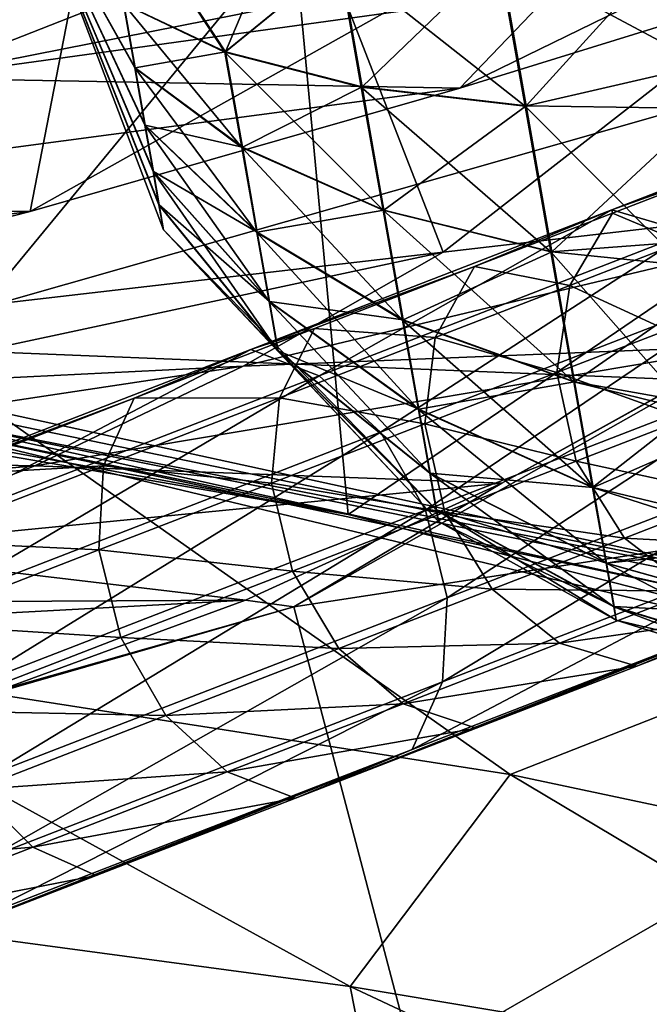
# Model space of a CAD drawing. Header units: metres. Extents: x -1004 to 0, y -808 to 0.
# Tile 52 of 146: x -688 to -671, y -93 to -66. Entities that reach past the tile are written whole.
import ezdxf

# ---------------------------------------------------------------- set-up
doc = ezdxf.new("R2010")
doc.units = ezdxf.units.M

msp = doc.modelspace()

# ---------------------------------------------------------------- linework, layer by layer
at = {"layer": 'None'}
for points in [[(-642.405212, -49.629742, 1574.473389), (-710.221802, -66.264854, 1574.473511), (-675.665588, -57.787426, 1573.312012)], [(-667.494385, -56.397991, 1684.867554), (-710.221802, -66.264854, 1574.473511), (-642.405212, -49.629742, 1574.473389)], [(-680.862793, -63.238991, 2020.597778), (-710.175232, -52.26717, 2028.442627), (-713.562195, -66.513969, 2026.509155)], [(-706.36261, -74.529503, 211.810593), (-708.251648, -54.497673, 203.831467), (-681.319946, -58.064472, 209.476532)], [(-683.694458, -60.886589, 1684.945679), (-710.221802, -66.264854, 1574.473511), (-667.494385, -56.397991, 1684.867554)], [(-710.221802, -66.264854, 1574.473511), (-684.328125, -59.905457, 1573.313232), (-675.665588, -57.787426, 1573.312012)], [(-679.312012, -79.51873, 217.640656), (-706.36261, -74.529503, 211.810593), (-681.319946, -58.064472, 209.476532)], [(-679.312012, -79.51873, 217.640656), (-681.319946, -58.064472, 209.476532), (-654.932617, -62.904243, 216.257507)], [(-662.335876, -63.344749, 1944.577393), (-648.850037, -58.949764, 2013.914429), (-691.359802, -67.368401, 1944.609497)], [(-691.359802, -67.368401, 1944.609497), (-648.850037, -58.949764, 2013.914429), (-680.862793, -63.238991, 2020.597778)], [(-680.822693, -82.096756, 664.253174), (-670.037964, -123.145065, 663.178101), (-531.962463, -59.26767, 664.851257)], [(-659.932678, -70.278816, 664.562744), (-680.822693, -82.096756, 664.253174), (-531.962463, -59.26767, 664.851257)], [(-662.335876, -63.344749, 1944.577393), (-676.203186, -67.645706, 1863.947144), (-659.537659, -59.502392, 1959.597412)], [(-659.537659, -59.502392, 1959.597412), (-676.203186, -67.645706, 1863.947144), (-669.393494, -60.531651, 1904.95166)], [(-691.362549, -60.579147, 1121.466797), (-715.03949, -66.621582, 1121.903809), (-681.746033, -59.732021, 1008.84729)], [(-715.03949, -66.621582, 1121.903809), (-707.116638, -65.721146, 1009.238403), (-681.746033, -59.732021, 1008.84729)], [(-710.221802, -66.264854, 1574.473511), (-692.989319, -62.026001, 1573.314575), (-684.328125, -59.905457, 1573.313232)], [(-676.203186, -67.645706, 1863.947144), (-688.157837, -71.081757, 1783.192627), (-669.393494, -60.531651, 1904.95166)], [(-669.393494, -60.531651, 1904.95166), (-688.157837, -71.081757, 1783.192627), (-686.498596, -62.528969, 1795.224365)], [(-661.615967, -60.470383, 673.609558), (-680.390442, -62.638851, 784.972351), (-676.665222, -72.216286, 761.069641)], [(-661.609436, -70.472664, 673.609619), (-661.615967, -60.470383, 673.609558), (-676.665222, -72.216286, 761.069641)], [(-700.114136, -64.441895, 1685.008301), (-710.221802, -66.264854, 1574.473511), (-683.694458, -60.886589, 1684.945679)], [(-686.498596, -62.528969, 1795.224365), (-698.20752, -73.649284, 1702.344727), (-706.359497, -75.345711, 1621.431885)], [(-686.498596, -62.528969, 1795.224365), (-706.359497, -75.345711, 1621.431885), (-700.114136, -64.441895, 1685.008301)], [(-688.157837, -71.081757, 1783.192627), (-698.20752, -73.649284, 1702.344727), (-686.498596, -62.528969, 1795.224365)], [(-680.390442, -62.638851, 784.972351), (-695.562866, -64.39183, 896.888855), (-689.485962, -73.70282, 848.78894)], [(-676.665222, -72.216286, 761.069641), (-680.390442, -62.638851, 784.972351), (-689.485962, -73.70282, 848.78894)], [(-652.923584, -86.288589, 224.602814), (-679.312012, -79.51873, 217.640656), (-654.932617, -62.904243, 216.257507)], [(-691.359802, -67.368401, 1944.609497), (-680.862793, -63.238991, 2020.597778), (-720.508789, -70.358856, 1944.641846)], [(-720.508789, -70.358856, 1944.641846), (-680.862793, -63.238991, 2020.597778), (-713.977295, -66.61467, 2025.059814)], [(-680.862793, -63.238991, 2020.597778), (-713.562195, -66.513969, 2026.509155), (-713.977295, -66.61467, 2025.059814)], [(-676.203186, -67.645706, 1863.947144), (-662.335876, -63.344749, 1944.577393), (-691.359802, -67.368401, 1944.609497)], [(-676.203186, -67.645706, 1863.947144), (-691.359802, -67.368401, 1944.609497), (-701.063843, -70.948647, 1864.002197)], [(-688.157837, -71.081757, 1783.192627), (-676.203186, -67.645706, 1863.947144), (-701.063843, -70.948647, 1864.002197)], [(-668.161499, -74.824287, 673.609558), (-661.609436, -70.472664, 673.609619), (-682.23877, -75.395744, 761.116272)], [(-661.609436, -70.472664, 673.609619), (-676.665222, -72.216286, 761.069641), (-682.23877, -75.395744, 761.116272)], [(-680.822693, -82.096756, 664.253174), (-659.932678, -70.278816, 664.562744), (-675.033691, -78.648476, 673.609558)], [(-675.033691, -78.648476, 673.609558), (-659.932678, -70.278816, 664.562744), (-668.161499, -74.824287, 673.609558)], [(-688.157837, -71.081757, 1783.192627), (-701.063843, -70.948647, 1864.002197), (-709.307434, -73.723991, 1783.26416)], [(-698.20752, -73.649284, 1702.344727), (-688.157837, -71.081757, 1783.192627), (-709.307434, -73.723991, 1783.26416)], [(-682.23877, -75.395744, 761.116272), (-676.665222, -72.216286, 761.069641), (-694.265625, -75.98436, 848.868042)], [(-676.665222, -72.216286, 761.069641), (-689.485962, -73.70282, 848.78894), (-694.265625, -75.98436, 848.868042)], [(-706.36261, -74.529503, 211.810593), (-679.312012, -79.51873, 217.640656), (-716.263672, -73.151512, 259.044769)], [(-716.263672, -73.151512, 259.044769), (-679.312012, -79.51873, 217.640656), (-692.806763, -76.714981, 259.044769)], [(-682.23877, -75.395744, 761.116272), (-688.030701, -78.165504, 761.164917), (-668.161499, -74.824287, 673.609558)], [(-688.030701, -78.165504, 761.164917), (-675.033691, -78.648476, 673.609558), (-668.161499, -74.824287, 673.609558)], [(-694.265625, -75.98436, 848.868042), (-699.189941, -77.948524, 848.950073), (-682.23877, -75.395744, 761.116272)], [(-699.189941, -77.948524, 848.950073), (-688.030701, -78.165504, 761.164917), (-682.23877, -75.395744, 761.116272)], [(-693.50885, -76.367935, 317.038696), (-663.349731, -82.262161, 355.030396), (-694.578979, -75.794319, 375.03183)], [(-663.349731, -82.262161, 355.030396), (-689.171509, -76.639206, 380.886658), (-694.578979, -75.794319, 375.03183)], [(-663.349731, -82.262161, 355.030396), (-693.50885, -76.367935, 317.038696), (-670.326172, -81.068336, 317.038666)], [(-670.326172, -81.068336, 317.038666), (-693.50885, -76.367935, 317.038696), (-669.603027, -81.661865, 259.044739)], [(-693.50885, -76.367935, 317.038696), (-692.806763, -76.714981, 259.044769), (-669.603027, -81.661865, 259.044739)], [(-696.018616, -83.450539, 409.128235), (-689.171509, -76.639206, 380.886658), (-674.804321, -86.762527, 381.351013)], [(-669.603027, -81.661865, 259.044739), (-692.806763, -76.714981, 259.044769), (-652.923584, -86.288589, 224.602814)], [(-692.806763, -76.714981, 259.044769), (-679.312012, -79.51873, 217.640656), (-652.923584, -86.288589, 224.602814)], [(-689.171509, -76.639206, 380.886658), (-663.349731, -82.262161, 355.030396), (-674.804321, -86.762527, 381.351013)], [(-688.030701, -78.165504, 761.164917), (-699.189941, -77.948524, 848.950073), (-704.240601, -79.588448, 849.03479)], [(-704.240601, -79.588448, 849.03479), (-694.005981, -80.509483, 761.215332), (-688.030701, -78.165504, 761.164917)], [(-694.005981, -80.509483, 761.215332), (-675.033691, -78.648476, 673.609558), (-688.030701, -78.165504, 761.164917)], [(-682.165405, -81.912262, 673.609558), (-675.033691, -78.648476, 673.609558), (-694.005981, -80.509483, 761.215332)], [(-682.165405, -81.912262, 673.609558), (-680.822693, -82.096756, 664.253174), (-675.033691, -78.648476, 673.609558)], [(-694.005981, -80.509483, 761.215332), (-696.547485, -81.979836, 750.049561), (-682.165405, -81.912262, 673.609558)], [(-689.515137, -84.601166, 673.609558), (-682.165405, -81.912262, 673.609558), (-698.20166, -82.774887, 744.390808)], [(-682.165405, -81.912262, 673.609558), (-696.547485, -81.979836, 750.049561), (-698.20166, -82.774887, 744.390808)], [(-680.822693, -82.096756, 664.253174), (-682.165405, -81.912262, 673.609558), (-689.515137, -84.601166, 673.609558)], [(-670.037964, -123.145065, 663.178101), (-680.822693, -82.096756, 664.253174), (-703.909302, -88.649727, 664.081543)], [(-703.909302, -88.649727, 664.081543), (-680.822693, -82.096756, 664.253174), (-697.044495, -86.70517, 673.609558)], [(-697.044495, -86.70517, 673.609558), (-680.822693, -82.096756, 664.253174), (-689.515137, -84.601166, 673.609558)], [(-674.804321, -86.762527, 381.351013), (-663.349731, -82.262161, 355.030396), (-650.246704, -91.971535, 355.041077)], [(-696.018616, -83.450539, 409.128235), (-679.260498, -92.67411, 409.080048), (-696.383179, -90.372345, 437.956116)], [(-674.804321, -86.762527, 381.351013), (-679.260498, -92.67411, 409.080048), (-696.018616, -83.450539, 409.128235)], [(-659.318787, -96.001366, 381.313934), (-679.260498, -92.67411, 409.080048), (-674.804321, -86.762527, 381.351013)], [(-650.246704, -91.971535, 355.041077), (-659.318787, -96.001366, 381.313934), (-674.804321, -86.762527, 381.351013)], [(-710.112427, -102.678787, 663.714111), (-670.037964, -123.145065, 663.178101), (-703.909302, -88.649727, 664.081543)], [(-696.383179, -90.372345, 437.956116), (-679.260498, -92.67411, 409.080048), (-678.164673, -98.225899, 437.984161)], [(-678.164673, -98.225899, 437.984161), (-692.130371, -96.237717, 467.916718), (-696.383179, -90.372345, 437.956116)], [(-679.260498, -92.67411, 409.080048), (-661.89801, -100.827148, 409.03186), (-678.164673, -98.225899, 437.984161)], [(-679.260498, -92.67411, 409.080048), (-659.318787, -96.001366, 381.313934), (-661.89801, -100.827148, 409.03186)]]:
    msp.add_3dface(points, dxfattribs=at)
at = {"layer": 'None012310'}
for points in [[(-664.514465, -68.142113, 897.162109), (-671.978271, -71.034775, 882.185791), (-668.765076, -69.890953, 899.065552)], [(-671.978271, -71.034775, 882.185791), (-664.514465, -68.142113, 897.162109), (-669.828308, -71.669395, 880.999573)], [(-668.765076, -69.890953, 899.065552), (-671.978271, -71.034775, 882.185791), (-671.959412, -71.128952, 891.822083)], [(-671.959412, -71.128952, 891.822083), (-670.034607, -71.936874, 899.862122), (-668.765076, -69.890953, 899.065552)], [(-675.800293, -72.617516, 884.949158), (-671.978271, -71.034775, 882.185791), (-682.022949, -74.927696, 869.05896)], [(-671.978271, -71.034775, 882.185791), (-680.120605, -75.658272, 867.549133), (-682.022949, -74.927696, 869.05896)], [(-680.120605, -75.658272, 867.549133), (-671.978271, -71.034775, 882.185791), (-669.828308, -71.669395, 880.999573)], [(-671.959412, -71.128952, 891.822083), (-671.978271, -71.034775, 882.185791), (-675.800293, -72.617516, 884.949158)], [(-673.147522, -73.143303, 892.803284), (-671.959412, -71.128952, 891.822083), (-675.800293, -72.617516, 884.949158)], [(-670.034607, -71.936874, 899.862122), (-671.959412, -71.128952, 891.822083), (-673.147522, -73.143303, 892.803284)], [(-669.828308, -71.669395, 880.999573), (-678.413086, -77.228951, 866.524658), (-680.120605, -75.658272, 867.549133)], [(-669.828308, -71.669395, 880.999573), (-667.95282, -73.174957, 880.19458), (-678.413086, -77.228951, 866.524658)], [(-670.442078, -74.384697, 900.385925), (-670.034607, -71.936874, 899.862122), (-673.147522, -73.143303, 892.803284)], [(-682.022949, -74.927696, 869.05896), (-680.250793, -74.342369, 878.513184), (-675.800293, -72.617516, 884.949158)], [(-680.250793, -74.342369, 878.513184), (-676.890503, -74.593925, 886.105652), (-675.800293, -72.617516, 884.949158)], [(-675.800293, -72.617516, 884.949158), (-676.890503, -74.593925, 886.105652), (-673.147522, -73.143303, 892.803284)], [(-667.95282, -73.174957, 880.19458), (-677.1604, -79.400604, 866.141357), (-678.413086, -77.228951, 866.524658)], [(-666.637268, -75.322258, 879.893494), (-677.1604, -79.400604, 866.141357), (-667.95282, -73.174957, 880.19458)], [(-676.890503, -74.593925, 886.105652), (-673.501404, -75.570374, 893.448486), (-673.147522, -73.143303, 892.803284)], [(-673.147522, -73.143303, 892.803284), (-673.501404, -75.570374, 893.448486), (-670.442078, -74.384697, 900.385925)], [(-685.26825, -76.286903, 872.57605), (-680.250793, -74.342369, 878.513184), (-682.022949, -74.927696, 869.05896)], [(-681.2276, -76.274803, 879.83374), (-680.250793, -74.342369, 878.513184), (-685.26825, -76.286903, 872.57605)], [(-681.2276, -76.274803, 879.83374), (-676.890503, -74.593925, 886.105652), (-680.250793, -74.342369, 878.513184)], [(-677.179993, -76.996048, 886.866028), (-676.890503, -74.593925, 886.105652), (-681.2276, -76.274803, 879.83374)], [(-677.179993, -76.996048, 886.866028), (-673.501404, -75.570374, 893.448486), (-676.890503, -74.593925, 886.105652)], [(-673.501404, -75.570374, 893.448486), (-669.925354, -76.861763, 900.557129), (-670.442078, -74.384697, 900.385925)], [(-694.262756, -79.671333, 858.286255), (-685.26825, -76.286903, 872.57605), (-682.022949, -74.927696, 869.05896)], [(-694.262756, -79.671333, 858.286255), (-682.022949, -74.927696, 869.05896), (-692.662048, -80.518829, 856.510925)], [(-682.022949, -74.927696, 869.05896), (-680.120605, -75.658272, 867.549133), (-692.662048, -80.518829, 856.510925)], [(-677.1604, -79.400604, 866.141357), (-666.637268, -75.322258, 879.893494), (-676.553284, -81.842628, 866.457703)], [(-666.637268, -75.322258, 879.893494), (-666.08197, -77.784386, 880.142029), (-676.553284, -81.842628, 866.457703)], [(-680.120605, -75.658272, 867.549133), (-691.159302, -82.168854, 855.306213), (-692.662048, -80.518829, 856.510925)], [(-678.413086, -77.228951, 866.524658), (-691.159302, -82.168854, 855.306213), (-680.120605, -75.658272, 867.549133)], [(-672.967224, -78.040657, 893.659363), (-673.501404, -75.570374, 893.448486), (-677.179993, -76.996048, 886.866028)], [(-673.501404, -75.570374, 893.448486), (-672.967224, -78.040657, 893.659363), (-669.925354, -76.861763, 900.557129)], [(-690.804138, -78.432396, 867.195007), (-685.26825, -76.286903, 872.57605), (-694.262756, -79.671333, 858.286255)], [(-685.26825, -76.286903, 872.57605), (-690.804138, -78.432396, 867.195007), (-686.117065, -78.169769, 874.047974)], [(-681.442505, -78.64801, 880.701965), (-681.2276, -76.274803, 879.83374), (-686.117065, -78.169769, 874.047974)], [(-686.117065, -78.169769, 874.047974), (-681.2276, -76.274803, 879.83374), (-685.26825, -76.286903, 872.57605)], [(-681.442505, -78.64801, 880.701965), (-677.179993, -76.996048, 886.866028), (-681.2276, -76.274803, 879.83374)], [(-676.624756, -79.458168, 887.114563), (-677.179993, -76.996048, 886.866028), (-681.442505, -78.64801, 880.701965)], [(-676.624756, -79.458168, 887.114563), (-672.967224, -78.040657, 893.659363), (-677.179993, -76.996048, 886.866028)], [(-669.925354, -76.861763, 900.557129), (-672.967224, -78.040657, 893.659363), (-668.56311, -78.990959, 900.34967)], [(-691.159302, -82.168854, 855.306213), (-678.413086, -77.228951, 866.524658), (-689.983215, -84.370186, 854.85553)], [(-678.413086, -77.228951, 866.524658), (-677.1604, -79.400604, 866.141357), (-689.983215, -84.370186, 854.85553)], [(-666.08197, -77.784386, 880.142029), (-666.371521, -80.186501, 880.902405), (-676.684082, -84.183235, 867.425537)], [(-676.553284, -81.842628, 866.457703), (-666.08197, -77.784386, 880.142029), (-676.684082, -84.183235, 867.425537)], [(-671.62616, -80.178078, 893.40387), (-672.967224, -78.040657, 893.659363), (-676.624756, -79.458168, 887.114563)], [(-672.967224, -78.040657, 893.659363), (-671.62616, -80.178078, 893.40387), (-668.56311, -78.990959, 900.34967)], [(-690.804138, -78.432396, 867.195007), (-691.511841, -80.260559, 868.804138), (-686.117065, -78.169769, 874.047974)], [(-686.117065, -78.169769, 874.047974), (-691.511841, -80.260559, 868.804138), (-686.247864, -80.510376, 875.015747)], [(-686.247864, -80.510376, 875.015747), (-681.442505, -78.64801, 880.701965), (-686.117065, -78.169769, 874.047974)], [(-680.862854, -81.100685, 880.985779), (-681.442505, -78.64801, 880.701965), (-686.247864, -80.510376, 875.015747)], [(-680.862854, -81.100685, 880.985779), (-676.624756, -79.458168, 887.114563), (-681.442505, -78.64801, 880.701965)], [(-668.56311, -78.990959, 900.34967), (-671.62616, -80.178078, 893.40387), (-666.562744, -80.448143, 899.795227)], [(-667.461731, -82.16291, 882.058899), (-659.978271, -79.262619, 897.074707), (-671.283752, -83.745659, 884.822266)], [(-659.978271, -79.262619, 897.074707), (-667.432129, -82.252922, 891.714355), (-671.283752, -83.745659, 884.822266)], [(-677.1604, -79.400604, 866.141357), (-689.312866, -86.787712, 855.227539), (-689.983215, -84.370186, 854.85553)], [(-689.312866, -86.787712, 855.227539), (-677.1604, -79.400604, 866.141357), (-676.553284, -81.842628, 866.457703)], [(-675.309204, -81.605469, 886.813477), (-676.624756, -79.458168, 887.114563), (-680.862854, -81.100685, 880.985779)], [(-675.309204, -81.605469, 886.813477), (-671.62616, -80.178078, 893.40387), (-676.624756, -79.458168, 887.114563)], [(-691.511841, -80.260559, 868.804138), (-691.549866, -82.565208, 869.862122), (-686.247864, -80.510376, 875.015747)], [(-666.371521, -80.186501, 880.902405), (-677.532898, -86.066101, 868.8974), (-676.684082, -84.183235, 867.425537)], [(-666.371521, -80.186501, 880.902405), (-667.461731, -82.16291, 882.058899), (-677.532898, -86.066101, 868.8974)], [(-669.682495, -81.657227, 892.720886), (-671.62616, -80.178078, 893.40387), (-675.309204, -81.605469, 886.813477)], [(-671.62616, -80.178078, 893.40387), (-669.682495, -81.657227, 892.720886), (-666.562744, -80.448143, 899.795227)], [(-686.247864, -80.510376, 875.015747), (-691.549866, -82.565208, 869.862122), (-685.640747, -82.9524, 875.332092)], [(-685.640747, -82.9524, 875.332092), (-680.862854, -81.100685, 880.985779), (-686.247864, -80.510376, 875.015747)], [(-679.576843, -83.25943, 880.641968), (-680.862854, -81.100685, 880.985779), (-685.640747, -82.9524, 875.332092)], [(-679.576843, -83.25943, 880.641968), (-675.309204, -81.605469, 886.813477), (-680.862854, -81.100685, 880.985779)], [(-673.433716, -83.111038, 886.008484), (-675.309204, -81.605469, 886.813477), (-679.576843, -83.25943, 880.641968)], [(-673.433716, -83.111038, 886.008484), (-669.682495, -81.657227, 892.720886), (-675.309204, -81.605469, 886.813477)], [(-667.432129, -82.252922, 891.714355), (-669.682495, -81.657227, 892.720886), (-673.433716, -83.111038, 886.008484)], [(-689.250244, -89.053375, 856.36554), (-689.312866, -86.787712, 855.227539), (-676.553284, -81.842628, 866.457703)], [(-689.250244, -89.053375, 856.36554), (-676.553284, -81.842628, 866.457703), (-676.684082, -84.183235, 867.425537)], [(-677.532898, -86.066101, 868.8974), (-667.461731, -82.16291, 882.058899), (-680.778198, -87.425308, 872.414551)], [(-680.778198, -87.425308, 872.414551), (-667.461731, -82.16291, 882.058899), (-675.746765, -85.475334, 878.368286)], [(-667.461731, -82.16291, 882.058899), (-671.283752, -83.745659, 884.822266), (-675.746765, -85.475334, 878.368286)], [(-671.283752, -83.745659, 884.822266), (-667.432129, -82.252922, 891.714355), (-673.433716, -83.111038, 886.008484)], [(-691.549866, -82.565208, 869.862122), (-690.912354, -84.995476, 870.207947), (-685.640747, -82.9524, 875.332092)], [(-685.640747, -82.9524, 875.332092), (-690.912354, -84.995476, 870.207947), (-684.388062, -85.124054, 874.948853)], [(-684.388062, -85.124054, 874.948853), (-679.576843, -83.25943, 880.641968), (-685.640747, -82.9524, 875.332092)], [(-677.780334, -84.795601, 879.722778), (-679.576843, -83.25943, 880.641968), (-684.388062, -85.124054, 874.948853)], [(-677.780334, -84.795601, 879.722778), (-673.433716, -83.111038, 886.008484), (-679.576843, -83.25943, 880.641968)], [(-671.283752, -83.745659, 884.822266), (-673.433716, -83.111038, 886.008484), (-677.780334, -84.795601, 879.722778)], [(-675.746765, -85.475334, 878.368286), (-671.283752, -83.745659, 884.822266), (-677.780334, -84.795601, 879.722778)], [(-676.684082, -84.183235, 867.425537), (-677.532898, -86.066101, 868.8974), (-689.804993, -90.822243, 858.096313)], [(-689.804993, -90.822243, 858.096313), (-689.250244, -89.053375, 856.36554), (-676.684082, -84.183235, 867.425537)], [(-690.912354, -84.995476, 870.207947), (-689.696411, -87.181374, 869.78894), (-684.388062, -85.124054, 874.948853)], [(-682.680542, -86.694733, 873.924316), (-677.780334, -84.795601, 879.722778), (-684.388062, -85.124054, 874.948853)], [(-675.746765, -85.475334, 878.368286), (-677.780334, -84.795601, 879.722778), (-682.680542, -86.694733, 873.924316)], [(-684.388062, -85.124054, 874.948853), (-689.696411, -87.181374, 869.78894), (-682.680542, -86.694733, 873.924316)], [(-680.778198, -87.425308, 872.414551), (-675.746765, -85.475334, 878.368286), (-682.680542, -86.694733, 873.924316)], [(-689.804993, -90.822243, 858.096313), (-677.532898, -86.066101, 868.8974), (-692.347412, -91.909081, 862.231995)], [(-677.532898, -86.066101, 868.8974), (-686.32959, -89.576805, 867.018433), (-692.347412, -91.909081, 862.231995)], [(-686.32959, -89.576805, 867.018433), (-677.532898, -86.066101, 868.8974), (-680.778198, -87.425308, 872.414551)], [(-689.696411, -87.181374, 869.78894), (-688.087158, -88.790123, 868.668945), (-682.680542, -86.694733, 873.924316)], [(-682.680542, -86.694733, 873.924316), (-688.087158, -88.790123, 868.668945), (-680.778198, -87.425308, 872.414551)], [(-688.087158, -88.790123, 868.668945), (-689.696411, -87.181374, 869.78894), (-695.450867, -89.41156, 865.212036)], [(-688.087158, -88.790123, 868.668945), (-686.32959, -89.576805, 867.018433), (-680.778198, -87.425308, 872.414551)], [(-693.94812, -91.061577, 864.007324), (-688.087158, -88.790123, 868.668945), (-695.450867, -89.41156, 865.212036)], [(-686.32959, -89.576805, 867.018433), (-688.087158, -88.790123, 868.668945), (-693.94812, -91.061577, 864.007324)], [(-692.347412, -91.909081, 862.231995), (-686.32959, -89.576805, 867.018433), (-693.94812, -91.061577, 864.007324)]]:
    msp.add_3dface(points, dxfattribs=at)
at = {"layer": 'None012322'}
for points in [[(-680.165283, -60.562527, 1052.518555), (-686.041931, -61.598782, 1043.600952), (-682.72467, -66.638481, 1047.067261)], [(-680.165283, -60.562527, 1052.518555), (-682.72467, -66.638481, 1047.067261), (-679.551025, -64.047157, 1052.19397)], [(-679.576599, -64.051659, 1013.952393), (-682.743347, -66.641777, 1019.083862), (-686.055969, -61.601261, 1022.553406)], [(-686.055969, -61.601261, 1022.553406), (-682.743347, -66.641777, 1019.083862), (-685.568176, -65.298813, 1023.665466)], [(-686.041931, -61.598782, 1043.600952), (-685.555603, -65.296593, 1042.489136), (-682.72467, -66.638481, 1047.067261)], [(-684.577026, -70.89756, 1029.351196), (-688.110474, -61.963535, 1033.078613), (-684.741333, -69.97274, 1027.538086)], [(-684.572083, -70.896675, 1036.803345), (-688.110474, -61.963535, 1033.078613), (-684.451111, -71.597046, 1033.077271)], [(-684.733948, -69.971428, 1038.616455), (-688.110474, -61.963535, 1033.078613), (-684.572083, -70.896675, 1036.803345)], [(-685.555603, -65.296593, 1042.489136), (-688.110474, -61.963535, 1033.078613), (-685.241394, -67.082268, 1041.549927)], [(-685.568176, -65.298813, 1023.665466), (-685.252747, -67.084267, 1024.604736), (-688.110474, -61.963535, 1033.078613)], [(-685.252747, -67.084267, 1024.604736), (-684.970764, -68.678093, 1025.919556), (-688.110474, -61.963535, 1033.078613)], [(-684.970764, -68.678093, 1025.919556), (-684.741333, -69.97274, 1027.538086), (-688.110474, -61.963535, 1033.078613)], [(-688.110474, -61.963535, 1033.078613), (-684.577026, -70.89756, 1029.351196), (-684.451111, -71.597046, 1033.077271)], [(-688.110474, -61.963535, 1033.078613), (-684.961182, -68.676407, 1040.235107), (-685.241394, -67.082268, 1041.549927)], [(-688.110474, -61.963535, 1033.078613), (-684.733948, -69.971428, 1038.616455), (-684.961182, -68.676407, 1040.235107)], [(-670.205933, -63.530773, 1007.924561), (-669.397156, -67.002022, 1008.772156), (-675.135681, -63.92857, 1010.437073)], [(-670.172302, -63.524849, 1058.209106), (-675.105469, -63.923233, 1055.703247), (-674.362305, -68.142548, 1054.471436)], [(-670.172302, -63.524849, 1058.209106), (-674.362305, -68.142548, 1054.471436), (-669.346802, -68.211937, 1056.840698)], [(-679.576599, -64.051659, 1013.952393), (-678.947388, -67.615959, 1014.993042), (-682.743347, -66.641777, 1019.083862)], [(-679.551025, -64.047157, 1052.19397), (-682.72467, -66.638481, 1047.067261), (-678.923218, -67.611694, 1051.15332)], [(-675.135681, -63.92857, 1010.437073), (-674.39093, -68.147591, 1011.668884), (-679.576599, -64.051659, 1013.952393)], [(-674.39093, -68.147591, 1011.668884), (-678.947388, -67.615959, 1014.993042), (-679.576599, -64.051659, 1013.952393)], [(-678.923218, -67.611694, 1051.15332), (-675.105469, -63.923233, 1055.703247), (-679.551025, -64.047157, 1052.19397)], [(-674.362305, -68.142548, 1054.471436), (-675.105469, -63.923233, 1055.703247), (-678.923218, -67.611694, 1051.15332)], [(-669.397156, -67.002022, 1008.772156), (-674.39093, -68.147591, 1011.668884), (-675.135681, -63.92857, 1010.437073)], [(-682.743347, -66.641777, 1019.083862), (-682.274353, -69.296036, 1020.480286), (-685.568176, -65.298813, 1023.665466)], [(-685.568176, -65.298813, 1023.665466), (-682.274353, -69.296036, 1020.480286), (-685.252747, -67.084267, 1024.604736)], [(-682.72467, -66.638481, 1047.067261), (-685.555603, -65.296593, 1042.489136), (-685.241394, -67.082268, 1041.549927)], [(-685.241394, -67.082268, 1041.549927), (-682.257568, -69.293068, 1045.670898), (-682.72467, -66.638481, 1047.067261)], [(-678.947388, -67.615959, 1014.993042), (-678.341309, -71.045799, 1016.797424), (-682.743347, -66.641777, 1019.083862)], [(-682.743347, -66.641777, 1019.083862), (-678.341309, -71.045799, 1016.797424), (-682.274353, -69.296036, 1020.480286)], [(-682.72467, -66.638481, 1047.067261), (-682.257568, -69.293068, 1045.670898), (-678.923218, -67.611694, 1051.15332)], [(-682.274353, -69.296036, 1020.480286), (-681.855225, -71.665421, 1022.434875), (-685.252747, -67.084267, 1024.604736)], [(-685.252747, -67.084267, 1024.604736), (-681.855225, -71.665421, 1022.434875), (-684.970764, -68.678093, 1025.919556)], [(-684.961182, -68.676407, 1040.235107), (-682.257568, -69.293068, 1045.670898), (-685.241394, -67.082268, 1041.549927)], [(-669.397156, -67.002022, 1008.772156), (-670.582275, -71.97802, 1011.935913), (-674.39093, -68.147591, 1011.668884)], [(-678.923218, -67.611694, 1051.15332), (-682.257568, -69.293068, 1045.670898), (-678.31958, -71.041962, 1049.348877)], [(-674.39093, -68.147591, 1011.668884), (-673.673523, -72.207458, 1013.804749), (-678.947388, -67.615959, 1014.993042)], [(-673.673523, -72.207458, 1013.804749), (-678.341309, -71.045799, 1016.797424), (-678.947388, -67.615959, 1014.993042)], [(-678.31958, -71.041962, 1049.348877), (-674.362305, -68.142548, 1054.471436), (-678.923218, -67.611694, 1051.15332)], [(-674.362305, -68.142548, 1054.471436), (-678.31958, -71.041962, 1049.348877), (-673.647766, -72.202919, 1052.335571)], [(-670.582275, -71.97802, 1011.935913), (-673.673523, -72.207458, 1013.804749), (-674.39093, -68.147591, 1011.668884)], [(-669.346802, -68.211937, 1056.840698), (-674.362305, -68.142548, 1054.471436), (-673.647766, -72.202919, 1052.335571)], [(-669.346802, -68.211937, 1056.840698), (-673.647766, -72.202919, 1052.335571), (-668.55304, -72.722458, 1054.46814)], [(-681.855225, -71.665421, 1022.434875), (-681.514221, -73.590042, 1024.841064), (-684.970764, -68.678093, 1025.919556)], [(-684.970764, -68.678093, 1025.919556), (-681.514221, -73.590042, 1024.841064), (-684.741333, -69.97274, 1027.538086)], [(-684.733948, -69.971428, 1038.616455), (-681.841003, -71.66291, 1043.716309), (-684.961182, -68.676407, 1040.235107)], [(-684.961182, -68.676407, 1040.235107), (-681.841003, -71.66291, 1043.716309), (-682.257568, -69.293068, 1045.670898)], [(-678.341309, -71.045799, 1016.797424), (-677.799683, -74.107529, 1019.323181), (-682.274353, -69.296036, 1020.480286)], [(-682.274353, -69.296036, 1020.480286), (-677.799683, -74.107529, 1019.323181), (-681.855225, -71.665421, 1022.434875)], [(-682.257568, -69.293068, 1045.670898), (-681.841003, -71.66291, 1043.716309), (-678.31958, -71.041962, 1049.348877)], [(-681.269897, -74.964874, 1027.536377), (-684.577026, -70.89756, 1029.351196), (-684.741333, -69.97274, 1027.538086)], [(-681.514221, -73.590042, 1024.841064), (-681.269897, -74.964874, 1027.536377), (-684.741333, -69.97274, 1027.538086)], [(-681.841003, -71.66291, 1043.716309), (-684.733948, -69.971428, 1038.616455), (-681.503174, -73.588097, 1041.310181)], [(-681.503174, -73.588097, 1041.310181), (-684.733948, -69.971428, 1038.616455), (-684.572083, -70.896675, 1036.803345)], [(-684.451111, -71.597046, 1033.077271), (-684.577026, -70.89756, 1029.351196), (-681.269897, -74.964874, 1027.536377)], [(-681.503174, -73.588097, 1041.310181), (-684.572083, -70.896675, 1036.803345), (-681.262512, -74.96357, 1038.614746)], [(-681.262512, -74.96357, 1038.614746), (-684.572083, -70.896675, 1036.803345), (-684.451111, -71.597046, 1033.077271)], [(-678.31958, -71.041962, 1049.348877), (-681.841003, -71.66291, 1043.716309), (-677.781311, -74.104286, 1046.82312)], [(-673.673523, -72.207458, 1013.804749), (-673.03241, -75.831596, 1016.794434), (-678.341309, -71.045799, 1016.797424)], [(-673.03241, -75.831596, 1016.794434), (-677.799683, -74.107529, 1019.323181), (-678.341309, -71.045799, 1016.797424)], [(-673.647766, -72.202919, 1052.335571), (-678.31958, -71.041962, 1049.348877), (-677.781311, -74.104286, 1046.82312)], [(-676.855469, -79.394691, 1036.611572), (-684.451111, -71.597046, 1033.077271), (-676.801453, -79.714806, 1033.07312)], [(-676.801453, -79.714806, 1033.07312), (-684.451111, -71.597046, 1033.077271), (-681.269897, -74.964874, 1027.536377)], [(-681.262512, -74.96357, 1038.614746), (-684.451111, -71.597046, 1033.077271), (-676.855469, -79.394691, 1036.611572)], [(-677.799683, -74.107529, 1019.323181), (-677.359009, -76.594528, 1022.432434), (-681.855225, -71.665421, 1022.434875)], [(-681.855225, -71.665421, 1022.434875), (-677.359009, -76.594528, 1022.432434), (-681.514221, -73.590042, 1024.841064)], [(-677.781311, -74.104286, 1046.82312), (-681.841003, -71.66291, 1043.716309), (-681.503174, -73.588097, 1041.310181)], [(-670.582275, -71.97802, 1011.935913), (-669.773804, -76.626472, 1015.684631), (-673.673523, -72.207458, 1013.804749)], [(-673.647766, -72.202919, 1052.335571), (-677.781311, -74.104286, 1046.82312), (-673.010681, -75.827766, 1049.345947)], [(-669.773804, -76.626472, 1015.684631), (-673.03241, -75.831596, 1016.794434), (-673.673523, -72.207458, 1013.804749)], [(-668.55304, -72.722458, 1054.46814), (-673.647766, -72.202919, 1052.335571), (-673.010681, -75.827766, 1049.345947)], [(-667.845276, -76.749161, 1051.146973), (-668.55304, -72.722458, 1054.46814), (-673.010681, -75.827766, 1049.345947)], [(-677.359009, -76.594528, 1022.432434), (-677.043335, -78.371101, 1025.915405), (-681.514221, -73.590042, 1024.841064)], [(-681.514221, -73.590042, 1024.841064), (-677.043335, -78.371101, 1025.915405), (-681.269897, -74.964874, 1027.536377)], [(-677.781311, -74.104286, 1046.82312), (-681.503174, -73.588097, 1041.310181), (-677.344788, -76.592018, 1043.713867)], [(-677.344788, -76.592018, 1043.713867), (-681.503174, -73.588097, 1041.310181), (-681.262512, -74.96357, 1038.614746)], [(-677.359009, -76.594528, 1022.432434), (-677.799683, -74.107529, 1019.323181), (-672.510803, -78.775436, 1020.474854)], [(-677.799683, -74.107529, 1019.323181), (-673.03241, -75.831596, 1016.794434), (-672.510803, -78.775436, 1020.474854)], [(-673.010681, -75.827766, 1049.345947), (-677.781311, -74.104286, 1046.82312), (-677.344788, -76.592018, 1043.713867)], [(-677.043335, -78.371101, 1025.915405), (-676.860229, -79.395523, 1029.53479), (-681.269897, -74.964874, 1027.536377)], [(-681.269897, -74.964874, 1027.536377), (-676.860229, -79.395523, 1029.53479), (-676.801453, -79.714806, 1033.07312)], [(-676.855469, -79.394691, 1036.611572), (-677.033752, -78.369415, 1040.230957), (-681.262512, -74.96357, 1038.614746)], [(-677.033752, -78.369415, 1040.230957), (-677.344788, -76.592018, 1043.713867), (-681.262512, -74.96357, 1038.614746)], [(-672.493958, -78.772469, 1045.665527), (-673.010681, -75.827766, 1049.345947), (-677.344788, -76.592018, 1043.713867)], [(-673.03241, -75.831596, 1016.794434), (-669.773804, -76.626472, 1015.684631), (-672.510803, -78.775436, 1020.474854)], [(-673.010681, -75.827766, 1049.345947), (-672.493958, -78.772469, 1045.665527), (-667.845276, -76.749161, 1051.146973)], [(-672.137146, -80.878349, 1024.597656), (-677.043335, -78.371101, 1025.915405), (-677.359009, -76.594528, 1022.432434)], [(-677.359009, -76.594528, 1022.432434), (-672.510803, -78.775436, 1020.474854), (-672.137146, -80.878349, 1024.597656)], [(-677.033752, -78.369415, 1040.230957), (-672.493958, -78.772469, 1045.665527), (-677.344788, -76.592018, 1043.713867)], [(-669.773804, -76.626472, 1015.684631), (-667.466736, -80.398064, 1019.790222), (-672.510803, -78.775436, 1020.474854)], [(-672.493958, -78.772469, 1045.665527), (-667.271301, -80.020332, 1047.058594), (-667.845276, -76.749161, 1051.146973)], [(-671.920349, -82.09095, 1028.881836), (-677.043335, -78.371101, 1025.915405), (-672.137146, -80.878349, 1024.597656)], [(-671.920349, -82.09095, 1028.881836), (-676.860229, -79.395523, 1029.53479), (-677.043335, -78.371101, 1025.915405)], [(-676.855469, -79.394691, 1036.611572), (-672.125793, -80.87635, 1041.542725), (-677.033752, -78.369415, 1040.230957)], [(-672.125793, -80.87635, 1041.542725), (-672.493958, -78.772469, 1045.665527), (-677.033752, -78.369415, 1040.230957)], [(-672.510803, -78.775436, 1020.474854), (-667.466736, -80.398064, 1019.790222), (-672.137146, -80.878349, 1024.597656)], [(-667.271301, -80.020332, 1047.058594), (-672.493958, -78.772469, 1045.665527), (-672.125793, -80.87635, 1041.542725)], [(-676.860229, -79.395523, 1029.53479), (-671.85083, -82.468887, 1033.07019), (-676.801453, -79.714806, 1033.07312)], [(-671.85083, -82.468887, 1033.07019), (-676.860229, -79.395523, 1029.53479), (-671.920349, -82.09095, 1028.881836)], [(-672.125793, -80.87635, 1041.542725), (-676.855469, -79.394691, 1036.611572), (-671.914734, -82.089966, 1037.258545)], [(-671.914734, -82.089966, 1037.258545), (-676.855469, -79.394691, 1036.611572), (-676.801453, -79.714806, 1033.07312)], [(-676.801453, -79.714806, 1033.07312), (-671.85083, -82.468887, 1033.07019), (-671.914734, -82.089966, 1037.258545)], [(-667.271301, -80.020332, 1047.058594), (-672.125793, -80.87635, 1041.542725), (-666.862305, -82.35746, 1042.47876)], [(-667.466736, -80.398064, 1019.790222), (-666.874878, -82.35968, 1023.654968), (-672.137146, -80.878349, 1024.597656)], [(-672.137146, -80.878349, 1024.597656), (-666.874878, -82.35968, 1023.654968), (-666.634094, -83.706711, 1028.414185)], [(-666.634094, -83.706711, 1028.414185), (-671.920349, -82.09095, 1028.881836), (-672.137146, -80.878349, 1024.597656)], [(-666.862305, -82.35746, 1042.47876), (-672.125793, -80.87635, 1041.542725), (-671.914734, -82.089966, 1037.258545)], [(-666.556885, -84.126549, 1033.066895), (-671.920349, -82.09095, 1028.881836), (-666.634094, -83.706711, 1028.414185)], [(-666.556885, -84.126549, 1033.066895), (-671.85083, -82.468887, 1033.07019), (-671.920349, -82.09095, 1028.881836)], [(-671.85083, -82.468887, 1033.07019), (-666.627869, -83.70562, 1037.719482), (-671.914734, -82.089966, 1037.258545)], [(-671.914734, -82.089966, 1037.258545), (-666.627869, -83.70562, 1037.719482), (-666.862305, -82.35746, 1042.47876)], [(-666.627869, -83.70562, 1037.719482), (-671.85083, -82.468887, 1033.07019), (-666.556885, -84.126549, 1033.066895)]]:
    msp.add_3dface(points, dxfattribs=at)
at = {"layer": 'None012349'}
for points in [[(-787.024658, -763.271118, 90), (-994.037292, -10, 90), (-533.424561, -638.481384, 90)], [(-994.037292, -10, 90), (-526.238708, -632.856445, 90), (-533.424561, -638.481384, 90)], [(-10, -10, 90), (-502.018646, -625.846375, 90), (-994.037292, -10, 90)], [(-502.018646, -625.846375, 90), (-510.034576, -626.560547, 90), (-994.037292, -10, 90)], [(-994.037292, -10, 90), (-510.034576, -626.560547, 90), (-518.256042, -628.853394, 90)], [(-518.256042, -628.853394, 90), (-526.238708, -632.856445, 90), (-994.037292, -10, 90)], [(-693.214783, -74.83403, 118.716827), (-656.739014, -64.42363, 141.244705), (-708.302124, -63.549583, 141.15271)], [(-693.214783, -74.83403, 118.716827), (-646.15448, -76.725967, 118.683807), (-656.739014, -64.42363, 141.244705)], [(-938.286865, -245.271561, 115.741829), (-646.15448, -76.725967, 118.683807), (-693.214783, -74.83403, 118.716827)], [(-598.695557, -78.099586, 118.659828), (-646.15448, -76.725967, 118.683807), (-938.286865, -245.271561, 115.741829)], [(-939.73761, -283.839661, 115.068619), (-940.709534, -322.106171, 114.400673), (-598.695557, -78.099586, 118.659828)], [(-940.709534, -322.106171, 114.400673), (-513.875122, -606.131226, 109.443001), (-598.695557, -78.099586, 118.659828)], [(-939.73761, -283.839661, 115.068619), (-598.695557, -78.099586, 118.659828), (-938.286865, -245.271561, 115.741829)]]:
    msp.add_3dface(points, dxfattribs=at)

doc.saveas('drawing.dxf')
